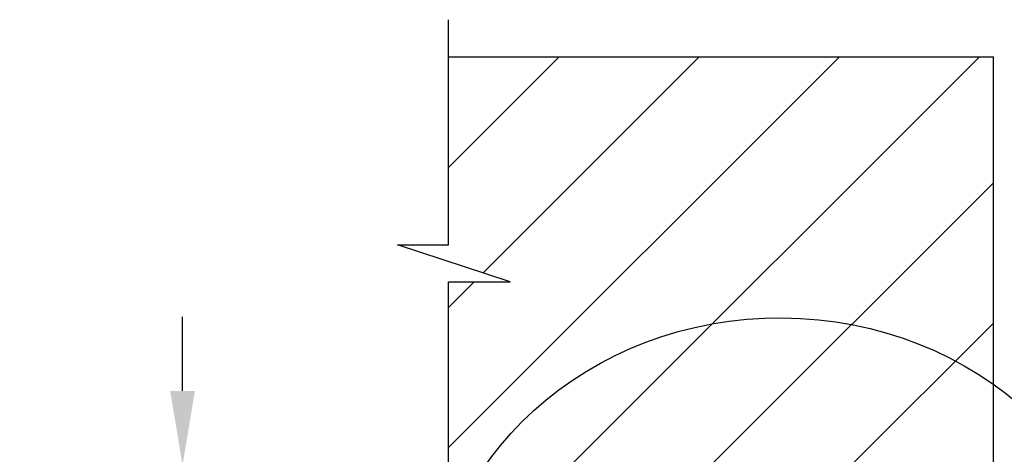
# Model space of a CAD drawing. Header units: inches. Extents: x 170 to 312, y 215 to 248.
# Tile 238 of 256: x 224.617 to 225.859, y 219.436 to 219.985. Entities that reach past the tile are written whole.
import ezdxf

# ---------------------------------------------------------------- set-up
doc = ezdxf.new("R2010")
doc.units = ezdxf.units.IN
doc.header["$LTSCALE"] = 0.25
doc.header["$MEASUREMENT"] = 0
for name, color, linetype in [('ANNOTATIONS', 1, 'Continuous'), ('DETAILS', 4, 'Continuous'), ('STANDARD MOTOR RH', 7, 'Continuous')]:
    doc.layers.add(name, color=color, linetype=linetype)
doc.styles.add('ARIAL', font='arial.ttf', dxfattribs={"height": 0.09375})
doc.dimstyles.new('STANDARD$0', dxfattribs={"dimtxt": 0.09375, "dimasz": 0.09375, "dimexe": 0.03125, "dimexo": 0.046875, "dimgap": 0.09, "dimtad": 0, "dimtih": 1, "dimtoh": 1, "dimdec": 4, "dimzin": 0, "dimdsep": 46, "dimtxsty": 'ARIAL', "dimcen": 0.09, "dimadec": 0, "dimazin": 0, "dimtfac": 1, "dimtdec": 4, "dimtofl": 0, "dimtmove": 0, "dimatfit": 1, "dimfxl": 1, "dimtolj": 1, "dimtzin": 0, "dimarcsym": 0})

# ---------------------------------------------------------------- blocks, each defined once
blk = doc.blocks.new('*D270')
at = {"layer": 'ANNOTATIONS', "color": 0, "lineweight": -2, "transparency": 16777216}
for p, q in [((224.822, 219.5161), (224.822, 219.6099)), ((225.3234, 219.4224), (224.7751, 219.4224)), ((225.3103, 218.9682), (224.7751, 218.9682)), ((224.822, 218.8745), (224.822, 218.7807))]:
    blk.add_line(p, q, dxfattribs=at)
at = {"layer": 'ANNOTATIONS', "color": 0, "transparency": 16777216}
for points in [[(224.8064, 219.5161), (224.8376, 219.5161), (224.822, 219.4224)], [(224.8064, 218.8745), (224.8376, 218.8745), (224.822, 218.9682)]]:
    blk.add_solid(points, dxfattribs=at)
at = {"layer": 'defpoints', "color": 0, "transparency": 16777216}
for p in [(225.3702, 219.4224), (224.822, 218.9682), (225.3572, 218.9682)]:
    blk.add_point(p, dxfattribs=at)
at = {"layer": 'ANNOTATIONS', "color": 0, "transparency": 16777216, "insert": (224.822, 219.2407), "char_height": 0.09375, "attachment_point": 5, "style": 'ARIAL'}
blk.add_mtext('\\A1;7 7/32"', dxfattribs=at)

msp = doc.modelspace()

# ---------------------------------------------------------------- hatches: boundary and pattern name
at = {"layer": 'STANDARD MOTOR RH'}
h = msp.add_hatch(dxfattribs=at)
h.set_pattern_fill('ANSI31', color=256, style=0)
h.set_pattern_definition([(45, (49.40093, -31.61864), (-0.08838835, 0.08838835), [])])
h.paths.add_polyline_path([(225.84493, 219.93798), (225.15743, 219.93798), (225.15743, 219.70078), (225.09333, 219.70078), (225.2354, 219.65388), (225.15743, 219.65388), (225.15743, 219.42236), (225.84493, 219.42236), (225.84493, 219.58486)])

# ---------------------------------------------------------------- linework, layer by layer
at = {"layer": 'DETAILS'}
msp.add_ellipse((225.57615, 219.2015), major_axis=(0.4425, -0.00305), ratio=0.919729, dxfattribs=at)
at = {"layer": 'STANDARD MOTOR RH'}
for p, q in [((225.15743, 219.70078), (225.15743, 219.98486)), ((225.15743, 219.93798), (225.84493, 219.93798)), ((225.84493, 219.42236), (225.84493, 219.93798)), ((225.2354, 219.65388), (225.09333, 219.70078)), ((225.09333, 219.70078), (225.15743, 219.70078)), ((225.15743, 219.37548), (225.15743, 219.65388)), ((225.15743, 219.65388), (225.2354, 219.65388))]:
    msp.add_line(p, q, dxfattribs=at)

# ---------------------------------------------------------------- dimensions: what is measured, and where the dimension line sits
at = {"layer": 'ANNOTATIONS'}
dim = msp.add_linear_dim(base=(224.82198, 218.96822), p1=(225.37025, 219.42236), p2=(225.35719, 218.96822), angle=90, text='7 7/32"', dimstyle='STANDARD$0', override={"dimexe": 0.046875, "dimgap": 0.0625, "dimlunit": 4, "dimcen": 0.089844, "dimfxl": 0.18, "dimfrac": 2}, dxfattribs=at)
dim.commit()
dim.dimension.update_dxf_attribs({"geometry": '*D270', "text_midpoint": (224.82198, 219.24072), "dimtype": 160})

doc.saveas('drawing.dxf')
